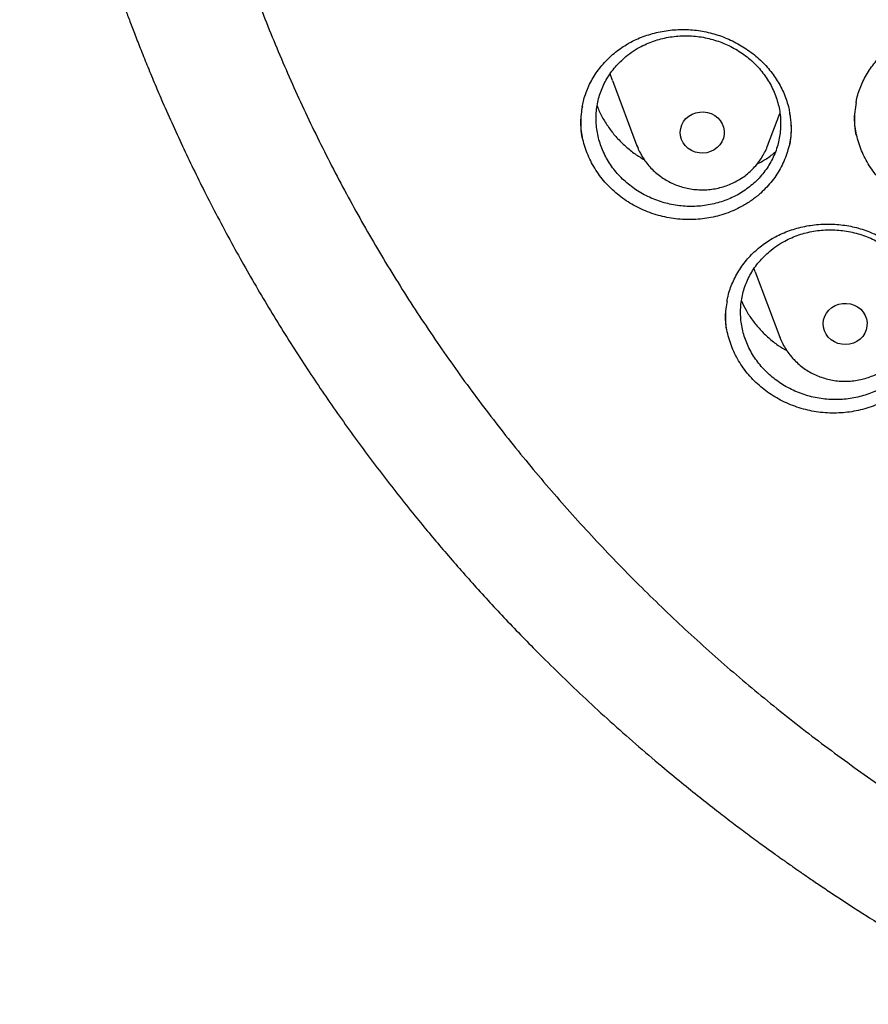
# Model space of a CAD drawing. Header units: millimetres. Extents: x 8 to 1577, y 12 to 2536.
# Tile 60 of 108: x 735 to 750, y 2105 to 2123. Entities that reach past the tile are written whole.
import ezdxf

# ---------------------------------------------------------------- set-up
doc = ezdxf.new("R2010")
doc.units = ezdxf.units.MM

msp = doc.modelspace()

# ---------------------------------------------------------------- linework, layer by layer
at = {"color": 7, "linetype": 'Continuous', "lineweight": 30}
for p, q in [((745.647, 2121.845), (745.608, 2121.963)), ((745.647, 2121.845), (746.094, 2120.657)), ((748.47, 2120.657), (748.692, 2121.246)), ((748.473, 2120.663), (748.47, 2120.657)), ((748.247, 2118.362), (748.226, 2118.421)), ((748.247, 2118.362), (748.694, 2117.174)), ((748.694, 2117.174), (748.691, 2117.182))]:
    msp.add_line(p, q, dxfattribs=at)
at = {"color": 7, "linetype": 'Continuous', "lineweight": 30, "flags": 128}
for points in [[(746.936, 2120.711), (746.906, 2120.772), (746.888, 2120.837), (746.882, 2120.904), (746.89, 2120.971), (746.91, 2121.036), (746.942, 2121.096), (746.985, 2121.15), (747.038, 2121.195), (747.098, 2121.232), (747.164, 2121.257), (747.235, 2121.271), (747.306, 2121.273), (747.377, 2121.263), (747.445, 2121.241), (747.508, 2121.209), (747.563, 2121.166), (747.609, 2121.115), (747.645, 2121.056), (747.669, 2120.993), (747.681, 2120.927), (747.68, 2120.859), (747.666, 2120.793), (747.64, 2120.731), (747.602, 2120.673), (747.554, 2120.623), (747.498, 2120.582), (747.434, 2120.551), (747.366, 2120.531), (747.294, 2120.523), (747.223, 2120.527), (747.153, 2120.543), (747.088, 2120.571), (747.028, 2120.609), (746.977, 2120.656), (746.936, 2120.711)], [(749.575, 2117.174), (749.534, 2117.23), (749.505, 2117.291), (749.487, 2117.356), (749.482, 2117.423), (749.49, 2117.49), (749.51, 2117.554), (749.543, 2117.614), (749.586, 2117.668), (749.639, 2117.714), (749.699, 2117.749), (749.766, 2117.775), (749.836, 2117.788), (749.908, 2117.79), (749.979, 2117.78), (750.046, 2117.758), (750.109, 2117.725), (750.164, 2117.682), (750.21, 2117.63), (750.246, 2117.572), (750.269, 2117.508), (750.281, 2117.442), (750.279, 2117.374), (750.265, 2117.308), (750.239, 2117.246), (750.201, 2117.189), (750.152, 2117.139), (750.096, 2117.098), (750.032, 2117.068), (749.963, 2117.048), (749.892, 2117.04), (749.82, 2117.045), (749.751, 2117.061), (749.685, 2117.089), (749.626, 2117.127), (749.575, 2117.174)]]:
    msp.add_lwpolyline(points, dxfattribs=at)
at = {"color": 7, "linetype": 'Continuous', "lineweight": 30}
for points, knots in [([(734.948, 2136.189), (734.945, 2136.154), (734.941, 2136.083), (734.934, 2135.955), (734.926, 2135.806), (734.915, 2135.639), (734.905, 2135.455), (734.894, 2135.213), (734.882, 2134.906), (734.872, 2134.542), (734.866, 2134.159), (734.865, 2133.76), (734.87, 2133.333), (734.883, 2132.805), (734.91, 2132.185), (734.958, 2131.482), (735.021, 2130.778), (735.1, 2130.077), (735.204, 2129.319), (735.336, 2128.504), (735.503, 2127.633), (735.66, 2126.922), (735.795, 2126.366), (735.898, 2125.966), (736.002, 2125.581), (736.104, 2125.223), (736.199, 2124.901), (736.286, 2124.618), (736.364, 2124.372), (736.432, 2124.164), (736.489, 2123.993), (736.532, 2123.865), (736.566, 2123.767), (736.595, 2123.681), (736.63, 2123.582), (736.672, 2123.463), (736.726, 2123.313), (736.792, 2123.129), (736.874, 2122.91), (736.968, 2122.662), (737.077, 2122.385), (737.198, 2122.084), (737.328, 2121.77), (737.542, 2121.271), (737.844, 2120.604), (738.27, 2119.731), (738.74, 2118.841), (739.255, 2117.935), (739.785, 2117.071), (740.33, 2116.239), (740.892, 2115.436), (741.479, 2114.647), (742.048, 2113.927), (742.601, 2113.266), (743.139, 2112.652), (743.714, 2112.029), (744.25, 2111.477), (744.736, 2110.997), (745.164, 2110.59), (745.61, 2110.18), (746.071, 2109.772), (746.505, 2109.401), (746.895, 2109.079), (747.227, 2108.812), (747.532, 2108.572), (747.809, 2108.359), (748.031, 2108.191), (748.204, 2108.063), (748.333, 2107.968), (748.451, 2107.883), (748.556, 2107.807), (748.646, 2107.742), (748.718, 2107.69), (748.778, 2107.648), (748.845, 2107.601), (748.937, 2107.536), (749.066, 2107.446), (749.226, 2107.336), (749.419, 2107.204), (749.773, 2106.967), (750.287, 2106.634), (750.961, 2106.217), (751.659, 2105.807), (752.382, 2105.405), (753.13, 2105.011), (753.903, 2104.628), (754.694, 2104.259), (755.572, 2103.876), (756.529, 2103.489), (757.562, 2103.109), (758.587, 2102.766), (759.603, 2102.459), (760.609, 2102.186), (761.608, 2101.946), (762.661, 2101.722), (763.775, 2101.52), (764.951, 2101.346), (766.133, 2101.209), (767.319, 2101.11), (768.508, 2101.049), (769.699, 2101.026), (770.89, 2101.043), (772.079, 2101.097), (773.266, 2101.19), (774.45, 2101.32), (775.63, 2101.489), (776.752, 2101.686), (777.816, 2101.906), (778.822, 2102.144), (779.825, 2102.411), (780.824, 2102.707), (781.822, 2103.034), (782.825, 2103.396), (783.832, 2103.794), (784.842, 2104.229), (785.854, 2104.702), (786.873, 2105.218), (787.7, 2105.671), (788.329, 2106.036), (788.749, 2106.287), (789.134, 2106.525), (789.484, 2106.747), (789.8, 2106.952), (790.082, 2107.139), (790.311, 2107.294), (790.494, 2107.42), (790.634, 2107.517), (790.755, 2107.602), (790.858, 2107.675), (790.96, 2107.748), (791.077, 2107.831), (791.215, 2107.932), (791.375, 2108.049), (791.552, 2108.181), (791.746, 2108.327), (791.951, 2108.484), (792.163, 2108.648), (792.468, 2108.889), (792.872, 2109.216), (793.378, 2109.642), (793.905, 2110.104), (794.451, 2110.605), (794.957, 2111.089), (795.417, 2111.548), (795.821, 2111.965), (796.209, 2112.38), (796.573, 2112.782), (796.945, 2113.207), (797.321, 2113.652), (797.695, 2114.111), (798.022, 2114.527), (798.308, 2114.902), (798.556, 2115.236), (798.782, 2115.549), (799.001, 2115.858), (799.225, 2116.183), (799.473, 2116.552), (799.743, 2116.968), (800.036, 2117.433), (800.342, 2117.942), (800.636, 2118.45), (800.916, 2118.954), (801.177, 2119.445), (801.432, 2119.946), (801.688, 2120.47), (801.932, 2120.995), (802.163, 2121.517), (802.366, 2122), (802.545, 2122.444), (802.701, 2122.848), (802.816, 2123.157), (802.894, 2123.373), (802.94, 2123.503), (802.977, 2123.607), (803.004, 2123.686), (803.033, 2123.768), (803.069, 2123.874), (803.12, 2124.025), (803.185, 2124.221), (803.26, 2124.455), (803.343, 2124.719), (803.428, 2124.999), (803.515, 2125.295), (803.612, 2125.638), (803.718, 2126.032), (803.832, 2126.481), (803.945, 2126.957), (804.056, 2127.46), (804.164, 2127.99), (804.267, 2128.545), (804.376, 2129.205), (804.483, 2129.95), (804.576, 2130.763), (804.646, 2131.546), (804.694, 2132.297), (804.723, 2133.016), (804.733, 2133.602), (804.733, 2134.061), (804.729, 2134.401), (804.721, 2134.728), (804.712, 2135.036), (804.7, 2135.319), (804.688, 2135.574), (804.676, 2135.802), (804.663, 2136.003), (804.654, 2136.13), (804.65, 2136.189)], [0, 0, 0, 0, 0.000951, 0.00193, 0.003328, 0.0049, 0.006614, 0.008465, 0.01165, 0.015173, 0.018603, 0.022302, 0.026271, 0.030509, 0.036989, 0.043561, 0.050115, 0.056651, 0.063169, 0.071401, 0.079604, 0.087778, 0.091621, 0.095458, 0.099235, 0.102688, 0.105783, 0.108519, 0.110898, 0.112918, 0.11458, 0.115884, 0.116657, 0.117432, 0.118391, 0.119554, 0.120933, 0.122798, 0.124952, 0.127395, 0.130128, 0.13315, 0.136343, 0.139513, 0.1481, 0.156497, 0.166243, 0.175718, 0.185047, 0.193958, 0.202873, 0.211793, 0.220718, 0.227824, 0.235201, 0.242853, 0.250781, 0.255987, 0.261306, 0.266737, 0.272281, 0.277905, 0.282062, 0.285874, 0.289343, 0.292468, 0.295248, 0.296812, 0.298241, 0.299536, 0.300697, 0.301712, 0.302507, 0.303069, 0.303658, 0.304707, 0.3061, 0.307838, 0.30992, 0.312347, 0.319228, 0.326269, 0.333457, 0.340794, 0.348277, 0.355908, 0.363677, 0.371402, 0.381272, 0.390959, 0.400463, 0.409783, 0.418921, 0.427883, 0.436799, 0.4472, 0.4576, 0.468001, 0.478401, 0.488802, 0.499203, 0.509604, 0.520005, 0.530406, 0.540808, 0.55122, 0.561686, 0.570704, 0.579764, 0.588867, 0.598013, 0.607204, 0.616566, 0.626167, 0.635808, 0.645677, 0.655777, 0.666106, 0.670763, 0.675124, 0.679149, 0.682837, 0.68619, 0.689206, 0.691885, 0.69359, 0.695124, 0.696449, 0.697537, 0.698523, 0.699796, 0.701381, 0.703106, 0.705092, 0.707309, 0.709623, 0.712016, 0.714488, 0.720052, 0.725978, 0.732267, 0.73892, 0.745936, 0.751158, 0.756489, 0.761619, 0.766517, 0.771183, 0.776942, 0.782303, 0.787264, 0.791358, 0.795133, 0.798591, 0.801865, 0.805448, 0.809387, 0.813991, 0.819, 0.824416, 0.830237, 0.835096, 0.840205, 0.845497, 0.850563, 0.856213, 0.861446, 0.866264, 0.870667, 0.874654, 0.878225, 0.87975, 0.881022, 0.882033, 0.882781, 0.88336, 0.884423, 0.885889, 0.887759, 0.890142, 0.892694, 0.895394, 0.898243, 0.90124, 0.905279, 0.90956, 0.914083, 0.918848, 0.923854, 0.929103, 0.934544, 0.942438, 0.950028, 0.957314, 0.964297, 0.970976, 0.977351, 0.980594, 0.983753, 0.986827, 0.989704, 0.992312, 0.994612, 0.996657, 0.998451, 1, 1, 1, 1]), ([(737.769, 2128.41), (737.784, 2128.326), (737.833, 2128.056), (737.926, 2127.601), (738.05, 2127.046), (738.185, 2126.493), (738.33, 2125.942), (738.487, 2125.394), (738.654, 2124.849), (738.832, 2124.307), (739.021, 2123.768), (739.221, 2123.233), (739.431, 2122.701), (739.652, 2122.173), (739.883, 2121.649), (740.124, 2121.129), (740.376, 2120.613), (740.638, 2120.102), (740.91, 2119.595), (741.191, 2119.093), (741.483, 2118.597), (741.785, 2118.105), (742.096, 2117.619), (742.417, 2117.138), (742.747, 2116.663), (743.087, 2116.194), (743.436, 2115.731), (743.794, 2115.273), (744.161, 2114.823), (744.537, 2114.379), (744.922, 2113.941), (745.315, 2113.51), (745.717, 2113.086), (746.127, 2112.67), (746.545, 2112.26), (746.971, 2111.858), (747.405, 2111.463), (747.847, 2111.076), (748.297, 2110.697), (748.754, 2110.326), (749.218, 2109.962), (749.689, 2109.607), (750.167, 2109.26), (750.653, 2108.922), (751.144, 2108.592), (751.642, 2108.271), (752.147, 2107.958), (752.657, 2107.654), (753.174, 2107.36), (753.696, 2107.074), (754.224, 2106.798), (754.757, 2106.53), (755.296, 2106.273), (755.839, 2106.024), (756.387, 2105.785), (756.94, 2105.556), (757.497, 2105.336), (758.059, 2105.127), (758.625, 2104.927), (759.194, 2104.736), (759.767, 2104.556), (760.344, 2104.386), (760.924, 2104.226), (761.507, 2104.076), (762.093, 2103.937), (762.681, 2103.807), (763.272, 2103.688), (763.866, 2103.58), (764.461, 2103.481), (765.058, 2103.393), (765.657, 2103.316), (766.257, 2103.249), (766.858, 2103.192), (767.461, 2103.146), (768.064, 2103.11), (768.668, 2103.085), (769.272, 2103.071), (769.877, 2103.067), (770.481, 2103.074), (771.085, 2103.091), (771.689, 2103.119), (772.292, 2103.157), (772.894, 2103.206), (773.495, 2103.265), (774.095, 2103.335), (774.694, 2103.415), (775.29, 2103.506), (775.885, 2103.607), (776.478, 2103.718), (777.068, 2103.84), (777.656, 2103.972), (778.241, 2104.114), (778.823, 2104.266), (779.403, 2104.429), (779.978, 2104.602), (780.551, 2104.784), (781.119, 2104.977), (781.684, 2105.18), (782.244, 2105.392), (782.801, 2105.614), (783.352, 2105.846), (783.899, 2106.087), (784.441, 2106.338), (784.979, 2106.598), (785.51, 2106.868), (786.037, 2107.147), (786.558, 2107.435), (787.073, 2107.732), (787.582, 2108.038), (788.084, 2108.353), (788.581, 2108.676), (789.071, 2109.008), (789.554, 2109.349), (790.031, 2109.698), (790.5, 2110.055), (790.963, 2110.42), (791.418, 2110.794), (791.865, 2111.175), (792.305, 2111.564), (792.738, 2111.961), (793.162, 2112.365), (793.578, 2112.776), (793.986, 2113.195), (794.385, 2113.621), (794.776, 2114.053), (795.159, 2114.493), (795.533, 2114.938), (795.897, 2115.391), (796.253, 2115.849), (796.6, 2116.314), (796.937, 2116.785), (797.265, 2117.262), (797.583, 2117.744), (797.892, 2118.231), (798.191, 2118.724), (798.48, 2119.223), (798.76, 2119.726), (799.029, 2120.233), (799.288, 2120.746), (799.537, 2121.263), (799.776, 2121.784), (800.004, 2122.309), (800.222, 2122.838), (800.43, 2123.371), (800.626, 2123.907), (800.813, 2124.447), (800.988, 2124.99), (801.153, 2125.536), (801.306, 2126.084), (801.449, 2126.636), (801.581, 2127.189), (801.702, 2127.745), (801.792, 2128.194), (801.838, 2128.458), (801.852, 2128.536)], [0, 0, 0, 0, 0.002978, 0.009604, 0.01623, 0.022856, 0.029483, 0.036109, 0.042735, 0.049362, 0.055988, 0.062615, 0.069242, 0.075868, 0.082495, 0.089122, 0.095749, 0.102376, 0.109003, 0.11563, 0.122257, 0.128884, 0.135512, 0.142139, 0.148766, 0.155394, 0.162021, 0.168649, 0.175277, 0.181905, 0.188533, 0.195161, 0.201789, 0.208417, 0.215045, 0.221673, 0.228302, 0.23493, 0.241558, 0.248187, 0.254816, 0.261444, 0.268073, 0.274702, 0.281331, 0.287959, 0.294588, 0.301217, 0.307846, 0.314476, 0.321105, 0.327734, 0.334363, 0.340993, 0.347622, 0.354251, 0.360881, 0.36751, 0.37414, 0.380769, 0.387399, 0.394028, 0.400658, 0.407287, 0.413917, 0.420547, 0.427177, 0.433806, 0.440436, 0.447066, 0.453696, 0.460325, 0.466955, 0.473585, 0.480215, 0.486845, 0.493474, 0.500104, 0.506734, 0.513364, 0.519994, 0.526624, 0.533254, 0.539883, 0.546513, 0.553143, 0.559773, 0.566403, 0.573032, 0.579662, 0.586292, 0.592922, 0.599551, 0.606181, 0.612811, 0.61944, 0.62607, 0.6327, 0.639329, 0.645959, 0.652588, 0.659218, 0.665847, 0.672477, 0.679106, 0.685735, 0.692365, 0.698994, 0.705623, 0.712252, 0.718881, 0.72551, 0.732139, 0.738768, 0.745397, 0.752026, 0.758654, 0.765283, 0.771912, 0.77854, 0.785169, 0.791797, 0.798426, 0.805054, 0.811682, 0.81831, 0.824938, 0.831566, 0.838194, 0.844822, 0.85145, 0.858077, 0.864705, 0.871332, 0.87796, 0.884587, 0.891215, 0.897842, 0.904469, 0.911096, 0.917723, 0.92435, 0.930977, 0.937604, 0.94423, 0.950857, 0.957484, 0.96411, 0.970737, 0.977363, 0.983989, 0.990616, 0.997242, 1, 1, 1, 1]), ([(745.925, 2122.51), (745.945, 2122.522), (746.005, 2122.556), (746.11, 2122.606), (746.241, 2122.657), (746.378, 2122.7), (746.518, 2122.733), (746.662, 2122.757), (746.809, 2122.77), (746.956, 2122.773), (747.103, 2122.766), (747.248, 2122.749), (747.39, 2122.721), (747.53, 2122.684), (747.666, 2122.637), (747.799, 2122.581), (747.929, 2122.515), (748.054, 2122.44), (748.174, 2122.356), (748.287, 2122.265), (748.392, 2122.167), (748.487, 2122.063), (748.573, 2121.954), (748.649, 2121.841), (748.716, 2121.722), (748.773, 2121.599), (748.82, 2121.471), (748.855, 2121.353), (748.869, 2121.278), (748.874, 2121.247)], [0, 0, 0, 0, 0.0189, 0.056548, 0.094407, 0.132557, 0.170948, 0.209507, 0.248141, 0.286723, 0.325143, 0.363311, 0.401152, 0.438557, 0.475934, 0.513845, 0.552186, 0.590831, 0.629631, 0.668404, 0.706964, 0.745177, 0.782942, 0.820294, 0.857852, 0.89593, 0.934396, 0.97316, 1, 1, 1, 1]), ([(745.099, 2121.367), (745.105, 2121.4), (745.12, 2121.476), (745.155, 2121.593), (745.204, 2121.716), (745.263, 2121.837), (745.333, 2121.954), (745.412, 2122.065), (745.501, 2122.171), (745.599, 2122.27), (745.704, 2122.361), (745.813, 2122.442), (745.889, 2122.488), (745.925, 2122.51)], [0, 0, 0, 0, 0.071825, 0.1636408, 0.2563387, 0.349913, 0.4441568, 0.5388231, 0.6336419, 0.7282487, 0.8223974, 0.9158922, 1, 1, 1, 1]), ([(745.89, 2122.278), (745.824, 2122.218), (745.692, 2122.097), (745.541, 2121.88), (745.428, 2121.641), (745.362, 2121.388), (745.343, 2121.125), (745.372, 2120.864), (745.449, 2120.608), (745.569, 2120.368), (745.732, 2120.147), (745.931, 2119.955), (746.162, 2119.794), (746.416, 2119.671), (746.689, 2119.588), (746.97, 2119.549), (747.255, 2119.554), (747.531, 2119.602), (747.796, 2119.694), (748.036, 2119.825), (748.25, 2119.994), (748.428, 2120.193), (748.567, 2120.419), (748.661, 2120.663), (748.71, 2120.922), (748.711, 2121.183), (748.664, 2121.445), (748.571, 2121.695), (748.433, 2121.93), (748.257, 2122.14), (748.044, 2122.322), (747.805, 2122.468), (747.542, 2122.576), (747.266, 2122.643), (746.981, 2122.666), (746.7, 2122.644), (746.426, 2122.579), (746.202, 2122.485), (746.024, 2122.382), (745.934, 2122.312), (745.89, 2122.278)], [0, 0, 0, 0, 0.0264774, 0.0537225, 0.0801999, 0.1074459, 0.1339114, 0.1611453, 0.1875955, 0.2148133, 0.2412536, 0.2684607, 0.294901, 0.3221074, 0.3485574, 0.3757735, 0.4022387, 0.4294706, 0.45595, 0.4831968, 0.5096829, 0.5369374, 0.56342, 0.5906713, 0.6171417, 0.6443806, 0.6708352, 0.6980578, 0.7245002, 0.7517098, 0.7781489, 0.8053544, 0.8318004, 0.8590126, 0.8854728, 0.9126996, 0.939175, 0.9664177, 0.9831155, 1, 1, 1, 1]), ([(750.079, 2121.434), (750.084, 2121.462), (750.097, 2121.533), (750.13, 2121.645), (750.177, 2121.769), (750.235, 2121.89), (750.303, 2122.008), (750.382, 2122.121), (750.47, 2122.229), (750.566, 2122.329), (750.671, 2122.422), (750.777, 2122.503), (750.85, 2122.549), (750.884, 2122.57)], [0, 0, 0, 0, 0.061056, 0.154469, 0.2488245, 0.3440526, 0.4399414, 0.5362387, 0.6326641, 0.7288537, 0.8245615, 0.9195933, 1, 1, 1, 1]), ([(750.08, 2121.439), (750.071, 2121.385), (750.051, 2121.267), (750.05, 2121.08), (750.059, 2120.936), (750.077, 2120.86), (750.079, 2120.849)], [0, 0, 0, 0, 0.274621, 0.608281, 0.942475, 1, 1, 1, 1]), ([(745.101, 2121.371), (745.092, 2121.326), (745.072, 2121.216), (745.069, 2121.038), (745.077, 2120.885), (745.096, 2120.8), (745.101, 2120.78)], [0, 0, 0, 0, 0.232647, 0.565305, 0.898668, 1, 1, 1, 1]), ([(745.369, 2121.382), (745.374, 2121.37), (745.401, 2121.292), (745.474, 2121.153), (745.589, 2120.97), (745.727, 2120.8), (745.884, 2120.644), (746.051, 2120.509), (746.172, 2120.435), (746.229, 2120.4)], [0, 0, 0, 0, 0.029657, 0.194118, 0.358643, 0.523691, 0.688216, 0.852749, 1, 1, 1, 1]), ([(748.874, 2120.666), (748.882, 2120.705), (748.901, 2120.809), (748.905, 2120.981), (748.898, 2121.138), (748.879, 2121.228), (748.874, 2121.251)], [0, 0, 0, 0, 0.202659, 0.540256, 0.876789, 1, 1, 1, 1]), ([(748.03, 2119.569), (747.985, 2119.545), (747.895, 2119.496), (747.75, 2119.436), (747.599, 2119.386), (747.443, 2119.349), (747.284, 2119.324), (747.124, 2119.312), (746.961, 2119.312), (746.798, 2119.326), (746.638, 2119.351), (746.481, 2119.389), (746.326, 2119.439), (746.176, 2119.501), (746.033, 2119.573), (745.897, 2119.656), (745.768, 2119.751), (745.647, 2119.854), (745.537, 2119.966), (745.436, 2120.085), (745.346, 2120.213), (745.268, 2120.346), (745.203, 2120.484), (745.15, 2120.626), (745.11, 2120.772), (745.084, 2120.921), (745.071, 2121.044), (745.072, 2121.116), (745.073, 2121.139)], [0, 0, 0, 0, 0.038689, 0.077379, 0.11718, 0.156979, 0.195862, 0.234745, 0.274768, 0.31479, 0.353567, 0.392345, 0.432256, 0.472168, 0.510827, 0.549486, 0.589267, 0.629048, 0.667758, 0.706469, 0.746308, 0.786147, 0.824804, 0.863461, 0.90324, 0.94302, 0.9817, 1, 1, 1, 1]), ([(753.032, 2119.671), (752.988, 2119.646), (752.898, 2119.595), (752.753, 2119.532), (752.603, 2119.48), (752.447, 2119.439), (752.289, 2119.412), (752.129, 2119.396), (751.966, 2119.394), (751.803, 2119.404), (751.643, 2119.426), (751.486, 2119.461), (751.33, 2119.508), (751.179, 2119.567), (751.036, 2119.637), (750.899, 2119.717), (750.768, 2119.809), (750.646, 2119.91), (750.534, 2120.019), (750.432, 2120.137), (750.34, 2120.263), (750.26, 2120.395), (750.193, 2120.531), (750.138, 2120.672), (750.095, 2120.818), (750.067, 2120.966), (750.052, 2121.096), (750.052, 2121.177), (750.052, 2121.208)], [0, 0, 0, 0, 0.03852, 0.077042, 0.116675, 0.156308, 0.194916, 0.233524, 0.273263, 0.313002, 0.351508, 0.390014, 0.429646, 0.469277, 0.507673, 0.546068, 0.585577, 0.625086, 0.663545, 0.702003, 0.741582, 0.781161, 0.819577, 0.857994, 0.897525, 0.937057, 0.975501, 1, 1, 1, 1]), ([(748.902, 2121.029), (748.902, 2121.016), (748.904, 2120.951), (748.894, 2120.838), (748.871, 2120.692), (748.833, 2120.548), (748.782, 2120.407), (748.719, 2120.271), (748.643, 2120.142), (748.556, 2120.019), (748.457, 2119.903), (748.338, 2119.786), (748.197, 2119.671), (748.086, 2119.603), (748.03, 2119.569)], [0, 0, 0, 0, 0.023607, 0.109439, 0.192942, 0.276445, 0.362371, 0.448296, 0.531821, 0.615346, 0.70129, 0.787233, 0.893024, 1, 1, 1, 1]), ([(746.095, 2120.659), (746.099, 2120.647), (746.115, 2120.599), (746.149, 2120.53), (746.182, 2120.474), (746.195, 2120.451)], [0, 0, 0, 0, 0.159997, 0.65929, 1, 1, 1, 1]), ([(746.195, 2120.451), (746.209, 2120.429), (746.245, 2120.374), (746.309, 2120.293), (746.389, 2120.208), (746.478, 2120.131), (746.573, 2120.062), (746.675, 2120.003), (746.783, 2119.952), (746.895, 2119.912), (747.01, 2119.882), (747.129, 2119.862), (747.248, 2119.854), (747.368, 2119.856), (747.488, 2119.869), (747.605, 2119.894), (747.72, 2119.928), (747.831, 2119.974), (747.937, 2120.029), (748.037, 2120.093), (748.13, 2120.167), (748.216, 2120.249), (748.293, 2120.338), (748.361, 2120.433), (748.418, 2120.535), (748.455, 2120.612), (748.47, 2120.656), (748.472, 2120.664)], [0, 0, 0, 0, 0.028271, 0.069659, 0.1111, 0.15263, 0.194253, 0.235968, 0.277773, 0.31966, 0.361623, 0.403651, 0.445735, 0.487861, 0.530018, 0.572188, 0.614356, 0.65651, 0.698632, 0.740708, 0.782723, 0.824663, 0.866517, 0.908276, 0.949936, 0.991495, 1, 1, 1, 1]), ([(748.283, 2120.33), (748.316, 2120.346), (748.414, 2120.395), (748.521, 2120.467), (748.589, 2120.526), (748.604, 2120.539)], [0, 0, 0, 0, 0.2863743, 0.842494, 1, 1, 1, 1]), ([(748.503, 2118.734), (748.439, 2118.674), (748.308, 2118.552), (748.159, 2118.334), (748.049, 2118.094), (747.987, 2117.842), (747.972, 2117.58), (748.004, 2117.321), (748.084, 2117.066), (748.207, 2116.829), (748.374, 2116.611), (748.574, 2116.423), (748.808, 2116.266), (749.063, 2116.147), (749.338, 2116.069), (749.619, 2116.034), (749.904, 2116.042), (750.18, 2116.094), (750.443, 2116.19), (750.682, 2116.323), (750.893, 2116.494), (751.068, 2116.694), (751.205, 2116.921), (751.296, 2117.165), (751.341, 2117.424), (751.339, 2117.684), (751.288, 2117.944), (751.192, 2118.191), (751.051, 2118.423), (750.872, 2118.629), (750.657, 2118.808), (750.416, 2118.95), (750.151, 2119.054), (749.874, 2119.116), (749.589, 2119.135), (749.308, 2119.11), (749.035, 2119.041), (748.813, 2118.945), (748.635, 2118.839), (748.547, 2118.769), (748.503, 2118.734)], [0, 0, 0, 0, 0.026482, 0.053733, 0.080215, 0.107466, 0.133939, 0.16118, 0.187638, 0.214863, 0.241307, 0.268518, 0.294957, 0.322163, 0.348607, 0.375817, 0.402275, 0.429499, 0.455972, 0.483212, 0.509696, 0.536948, 0.563434, 0.590688, 0.617165, 0.644411, 0.670873, 0.698103, 0.724551, 0.751766, 0.778205, 0.805411, 0.831853, 0.859061, 0.885513, 0.912732, 0.939201, 0.966436, 0.983125, 1, 1, 1, 1]), ([(748.553, 2118.967), (748.573, 2118.979), (748.633, 2119.013), (748.738, 2119.063), (748.869, 2119.115), (749.005, 2119.158), (749.146, 2119.192), (749.29, 2119.216), (749.436, 2119.23), (749.583, 2119.234), (749.73, 2119.228), (749.875, 2119.212), (750.018, 2119.186), (750.157, 2119.149), (750.294, 2119.104), (750.427, 2119.048), (750.557, 2118.983), (750.683, 2118.91), (750.803, 2118.827), (750.916, 2118.737), (751.022, 2118.64), (751.118, 2118.538), (751.204, 2118.43), (751.28, 2118.318), (751.347, 2118.2), (751.405, 2118.078), (751.453, 2117.951), (751.488, 2117.831), (751.503, 2117.753), (751.509, 2117.72)], [0, 0, 0, 0, 0.018863, 0.056406, 0.094159, 0.132203, 0.170487, 0.208937, 0.247463, 0.285936, 0.324247, 0.362307, 0.40004, 0.437338, 0.474606, 0.512407, 0.550641, 0.589181, 0.627879, 0.666556, 0.705025, 0.743153, 0.780838, 0.818113, 0.855593, 0.893601, 0.932, 0.970701, 1, 1, 1, 1]), ([(747.731, 2117.829), (747.737, 2117.86), (747.751, 2117.935), (747.786, 2118.049), (747.834, 2118.172), (747.892, 2118.293), (747.962, 2118.409), (748.041, 2118.521), (748.129, 2118.626), (748.227, 2118.726), (748.332, 2118.817), (748.44, 2118.898), (748.517, 2118.945), (748.553, 2118.967)], [0, 0, 0, 0, 0.068508, 0.160633, 0.2536, 0.347431, 0.44192, 0.536821, 0.631863, 0.726683, 0.821037, 0.914732, 1, 1, 1, 1]), ([(747.733, 2117.833), (747.725, 2117.787), (747.705, 2117.676), (747.702, 2117.497), (747.71, 2117.348), (747.729, 2117.267), (747.733, 2117.25)], [0, 0, 0, 0, 0.241886, 0.577056, 0.912816, 1, 1, 1, 1]), ([(747.994, 2117.835), (748.021, 2117.777), (748.078, 2117.656), (748.193, 2117.482), (748.331, 2117.313), (748.488, 2117.159), (748.652, 2117.028), (748.77, 2116.957), (748.824, 2116.924)], [0, 0, 0, 0, 0.156362, 0.33037, 0.504932, 0.678939, 0.852987, 1, 1, 1, 1]), ([(750.669, 2116.054), (750.624, 2116.029), (750.534, 2115.98), (750.389, 2115.92), (750.238, 2115.87), (750.082, 2115.832), (749.924, 2115.806), (749.763, 2115.793), (749.6, 2115.793), (749.437, 2115.805), (749.278, 2115.829), (749.12, 2115.866), (748.965, 2115.915), (748.815, 2115.976), (748.672, 2116.047), (748.535, 2116.129), (748.406, 2116.222), (748.284, 2116.324), (748.174, 2116.434), (748.073, 2116.553), (747.983, 2116.679), (747.904, 2116.812), (747.838, 2116.948), (747.785, 2117.089), (747.744, 2117.234), (747.717, 2117.382), (747.704, 2117.506), (747.705, 2117.58), (747.705, 2117.605)], [0, 0, 0, 0, 0.038639, 0.07728, 0.117031, 0.15678, 0.1956, 0.234421, 0.274379, 0.314337, 0.353041, 0.391745, 0.431582, 0.471418, 0.510002, 0.548587, 0.58829, 0.627993, 0.666636, 0.705279, 0.745048, 0.784817, 0.823419, 0.862021, 0.901743, 0.941466, 0.980105, 1, 1, 1, 1]), ([(748.692, 2117.183), (748.695, 2117.174), (748.71, 2117.128), (748.747, 2117.05), (748.804, 2116.95), (748.864, 2116.865), (748.907, 2116.815), (748.924, 2116.795)], [0, 0, 0, 0, 0.0640875, 0.3173775, 0.5709661, 0.8249519, 1, 1, 1, 1]), ([(748.924, 2116.795), (748.942, 2116.775), (748.987, 2116.728), (749.065, 2116.658), (749.159, 2116.588), (749.261, 2116.527), (749.367, 2116.475), (749.479, 2116.434), (749.594, 2116.402), (749.712, 2116.381), (749.831, 2116.371), (749.951, 2116.372), (750.071, 2116.384), (750.189, 2116.407), (750.304, 2116.44), (750.416, 2116.484), (750.522, 2116.538), (750.623, 2116.601), (750.717, 2116.673), (750.804, 2116.754), (750.882, 2116.842), (750.951, 2116.937), (751.01, 2117.038), (751.049, 2117.116), (751.065, 2117.162), (751.068, 2117.171)], [0, 0, 0, 0, 0.030578, 0.075791, 0.121069, 0.166448, 0.211925, 0.257493, 0.303144, 0.348869, 0.394654, 0.440489, 0.486358, 0.532244, 0.578131, 0.624004, 0.669845, 0.715638, 0.761366, 0.807016, 0.852573, 0.898028, 0.943375, 0.988613, 1, 1, 1, 1])]:
    msp.add_open_spline(points, degree=3, knots=knots, dxfattribs=at)

doc.saveas('drawing.dxf')
